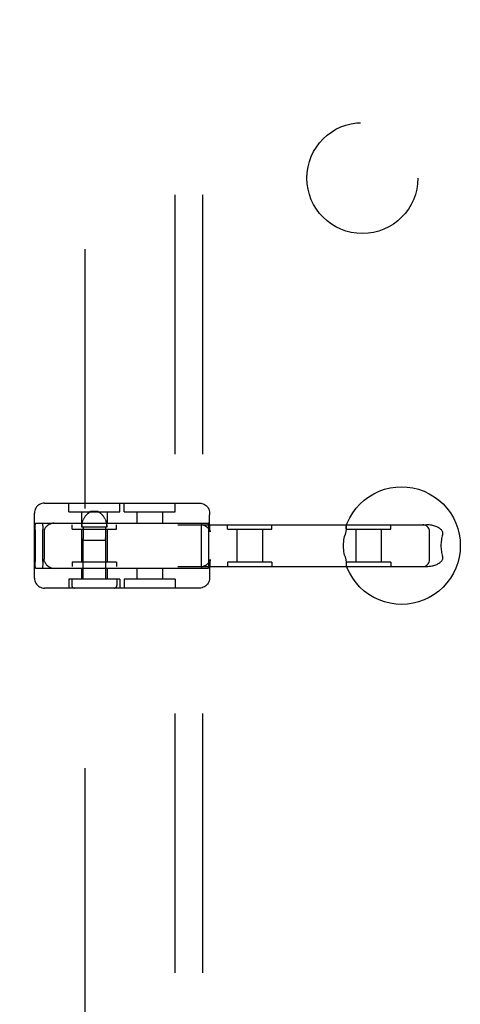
# Model space of a CAD drawing. Header units: inches. Extents: x 0 to 212, y 0 to 138.
# Tile 64 of 100: x 60.63 to 62.62, y 48.99 to 53.42. Entities that reach past the tile are written whole.
import ezdxf

# ---------------------------------------------------------------- set-up
doc = ezdxf.new("R2010")
doc.units = ezdxf.units.IN
doc.header["$LTSCALE"] = 11.6875
doc.header["$MEASUREMENT"] = 0
doc.linetypes.add('HIDDEN', pattern=[0.2, 0.1, -0.1])
doc.layers.add('DEFAULT_2', color=8, linetype='HIDDEN')
doc.layers.add('SUBPANEL', color=7, linetype='CONTINUOUS')

msp = doc.modelspace()

# ---------------------------------------------------------------- linework, layer by layer
at = {"layer": 'DEFAULT_2', "color": 8, "linetype": 'HIDDEN'}
for p, q in [((60.9278, 16.1559), (60.9278, 89.2599)), ((60.7444, 51.2434), (61.4432, 51.2434)), ((60.8541, 51.2034), (60.8541, 51.2434)), ((61.0841, 51.2034), (61.0841, 51.2434)), ((61.1035, 51.2034), (61.1035, 51.2434)), ((61.3335, 51.2034), (61.3335, 51.2434)), ((60.6994, 50.9054), (60.6994, 51.1984)), ((60.8541, 51.2034), (61.0841, 51.2034)), ((60.9116, 51.2034), (60.9116, 51.1534)), ((60.9857, 51.2054), (60.9525, 51.2054)), ((60.9866, 51.2049), (60.9857, 51.2054)), ((61.0266, 51.2034), (61.0266, 51.1534)), ((61.1035, 51.2034), (61.3335, 51.2034)), ((61.161, 51.2034), (61.161, 51.1534)), ((61.276, 51.2034), (61.276, 51.1534)), ((61.4882, 51.1984), (61.4882, 51.1909)), ((60.7045, 51.1534), (61.4831, 51.1534)), ((60.9202, 51.1703), (60.9189, 51.1673)), ((60.9217, 51.1733), (60.9202, 51.1703)), ((60.9233, 51.1762), (60.9217, 51.1733)), ((60.9249, 51.1789), (60.9232, 51.1761)), ((60.9266, 51.1816), (60.9249, 51.1789)), ((60.9284, 51.184), (60.9266, 51.1815)), ((60.9301, 51.1863), (60.9284, 51.184)), ((61.0081, 51.1863), (61.0063, 51.1884)), ((61.0098, 51.184), (61.008, 51.1863)), ((61.0116, 51.1815), (61.0098, 51.184)), ((61.0133, 51.1789), (61.0115, 51.1816)), ((61.0149, 51.1761), (61.0133, 51.1789)), ((61.0165, 51.1733), (61.0149, 51.1762)), ((61.018, 51.1703), (61.0165, 51.1733)), ((61.0234, 51.1549), (61.0226, 51.1581)), ((59.0079, 51.1459), (62.4665, 51.1459)), ((60.7025, 51.1234), (60.7025, 50.9804)), ((60.7368, 50.9804), (60.7368, 51.1234)), ((60.7427, 51.113), (60.7427, 50.9909)), ((60.8691, 51.1259), (60.8691, 51.1459)), ((60.8691, 51.1259), (61.0691, 51.1259)), ((60.9116, 51.1259), (60.9116, 50.9779)), ((61.0258, 51.1354), (60.9124, 51.1354)), ((60.919, 51.1354), (60.919, 51.0863)), ((61.0192, 51.1354), (61.0192, 51.0863)), ((61.0266, 51.1259), (61.0266, 50.9779)), ((61.0691, 51.1259), (61.0691, 51.1459)), ((61.4509, 51.1234), (61.4509, 50.9804)), ((61.4851, 50.9804), (61.4851, 51.1234)), ((61.4913, 51.115), (61.4914, 51.1144)), ((61.5695, 51.1259), (61.5695, 51.1459)), ((61.5695, 51.1259), (61.7695, 51.1259)), ((61.612, 51.1259), (61.612, 50.9779)), ((61.727, 51.1259), (61.727, 50.9779)), ((61.7695, 51.1259), (61.7695, 51.1459)), ((62.1053, 51.1259), (62.1053, 51.1459)), ((62.1054, 51.1259), (62.3053, 51.1259)), ((62.1478, 51.1259), (62.1478, 50.9779)), ((62.2628, 51.1259), (62.2628, 50.9779)), ((62.3053, 51.1259), (62.3053, 51.1459)), ((62.4805, 50.9879), (62.4805, 51.1159)), ((60.9181, 51.0767), (60.9182, 51.0774)), ((60.9181, 51.077), (60.9181, 51.0767)), ((60.9181, 51.0767), (60.9181, 50.9004)), ((60.9181, 51.0767), (61.0201, 51.0767)), ((60.9182, 51.0774), (60.9183, 51.078)), ((61.02, 51.0774), (61.02, 51.077)), ((61.02, 51.077), (61.0201, 51.0767)), ((61.0201, 51.0767), (61.0201, 51.0768)), ((61.0201, 51.0767), (61.0201, 50.9004)), ((60.8691, 50.9779), (60.8691, 50.9579)), ((61.0691, 50.9779), (60.8691, 50.9779)), ((61.0691, 50.9779), (61.0691, 50.9579)), ((61.5695, 50.9779), (61.5695, 50.9579)), ((61.7695, 50.9779), (61.5695, 50.9779)), ((61.7695, 50.9779), (61.7695, 50.9579)), ((62.1053, 50.9779), (62.1053, 50.9579)), ((62.3053, 50.9779), (62.1054, 50.9779)), ((62.3053, 50.9779), (62.3053, 50.9579)), ((59.0079, 50.9579), (62.4665, 50.9579)), ((60.7045, 50.9504), (61.4831, 50.9504)), ((60.9116, 50.9504), (60.9116, 50.9004)), ((61.0266, 50.9504), (61.0266, 50.9004)), ((61.161, 50.9504), (61.161, 50.9004)), ((61.276, 50.9504), (61.276, 50.9004)), ((60.8541, 50.9004), (60.8541, 50.8604)), ((61.0841, 50.9004), (60.8541, 50.9004)), ((60.8676, 50.9004), (60.8676, 50.8729)), ((61.0706, 50.9004), (61.0706, 50.8729)), ((61.0841, 50.9004), (61.0841, 50.8604)), ((61.1035, 50.9004), (61.1035, 50.8604)), ((61.3335, 50.9004), (61.1035, 50.9004)), ((61.3335, 50.9004), (61.3335, 50.8604)), ((61.4882, 50.9129), (61.4882, 50.9054)), ((61.4432, 50.8604), (60.7444, 50.8604))]:
    msp.add_line(p, q, dxfattribs=at)
for points in [[(62.1058, 51.1441), (62.1094, 51.1533), (62.1205, 51.1768), (62.1339, 51.1991), (62.1493, 51.22), (62.1668, 51.2393), (62.186, 51.2567), (62.2069, 51.2722), (62.2292, 51.2856), (62.2527, 51.2967), (62.2771, 51.3055), (62.3023, 51.3118), (62.3281, 51.3156), (62.354, 51.3169), (62.38, 51.3157), (62.4057, 51.3119), (62.431, 51.3056), (62.4555, 51.2968), (62.479, 51.2857), (62.5013, 51.2724), (62.5222, 51.2569), (62.5415, 51.2394), (62.559, 51.2201), (62.5745, 51.1992), (62.5879, 51.1769), (62.599, 51.1534), (62.6078, 51.1289), (62.6141, 51.1036), (62.618, 51.0779), (62.6192, 51.0519)], [(60.7444, 51.2434), (60.7387, 51.2431), (60.733, 51.2419), (60.7275, 51.2401), (60.7222, 51.2376), (60.7173, 51.2344), (60.7129, 51.2305), (60.709, 51.2261), (60.7056, 51.2212), (60.7029, 51.2159), (60.701, 51.2102), (60.6998, 51.2043), (60.6994, 51.1984)], [(61.4432, 51.2434), (61.449, 51.2431), (61.4546, 51.2419), (61.4601, 51.2401), (61.4654, 51.2376), (61.4703, 51.2344), (61.4747, 51.2305), (61.4787, 51.2261), (61.482, 51.2212), (61.4847, 51.2159), (61.4866, 51.2102), (61.4878, 51.2043), (61.4882, 51.1984)], [(60.9301, 51.1863), (60.9318, 51.1884), (60.9335, 51.1903), (60.9351, 51.192), (60.9367, 51.1936), (60.9382, 51.195), (60.9397, 51.1963), (60.9411, 51.1976), (60.9425, 51.1987), (60.9438, 51.1997), (60.945, 51.2006), (60.9462, 51.2015), (60.9474, 51.2023)], [(60.945, 51.2006), (60.9438, 51.1997), (60.9425, 51.1987)], [(60.9525, 51.2054), (60.9515, 51.2049), (60.9506, 51.2043), (60.9495, 51.2037), (60.9485, 51.203), (60.9474, 51.2023), (60.9462, 51.2015)], [(60.9485, 51.203), (60.9495, 51.2037), (60.9506, 51.2043), (60.9515, 51.2049), (60.9525, 51.2054)], [(60.9857, 51.2054), (60.9866, 51.2049), (60.9876, 51.2043), (60.9886, 51.2037), (60.9897, 51.203), (60.9908, 51.2023), (60.9919, 51.2015), (60.9932, 51.2006), (60.9944, 51.1997), (60.9957, 51.1987), (60.9971, 51.1976), (60.9985, 51.1963), (60.9999, 51.195), (61.0015, 51.1936), (61.003, 51.192), (61.0046, 51.1903), (61.0063, 51.1884)], [(60.9897, 51.203), (60.9886, 51.2037), (60.9876, 51.2043)], [(60.9932, 51.2006), (60.9919, 51.2015), (60.9908, 51.2023)], [(61.0015, 51.1936), (60.9999, 51.195), (60.9985, 51.1963), (60.9971, 51.1976), (60.9957, 51.1987)], [(60.7025, 51.1234), (60.7025, 51.1282), (60.7026, 51.1327), (60.7027, 51.137), (60.7029, 51.1411), (60.7031, 51.1446), (60.7033, 51.1477), (60.7036, 51.1502), (60.7039, 51.152), (60.7042, 51.153), (60.7045, 51.1534)], [(60.7348, 51.1534), (60.7351, 51.153), (60.7354, 51.152), (60.7357, 51.1502), (60.7359, 51.1477), (60.7362, 51.1446), (60.7364, 51.1411), (60.7365, 51.137), (60.7367, 51.1327), (60.7367, 51.1282), (60.7368, 51.1234)], [(60.7443, 51.1241), (60.7455, 51.127), (60.747, 51.13), (60.749, 51.133), (60.7513, 51.1361), (60.7542, 51.1392), (60.7576, 51.1423), (60.7615, 51.1453), (60.766, 51.1481), (60.7711, 51.1506), (60.7767, 51.1526), (60.7826, 51.1542), (60.7888, 51.1552)], [(60.9124, 51.1354), (60.9125, 51.1387), (60.9127, 51.142), (60.913, 51.1452), (60.9134, 51.1485), (60.914, 51.1517), (60.9147, 51.1549), (60.9156, 51.1581), (60.9165, 51.1612), (60.9176, 51.1643), (60.9188, 51.1673)], [(60.9147, 51.1549), (60.914, 51.1517), (60.9134, 51.1485)], [(61.018, 51.1703), (61.0193, 51.1673), (61.0205, 51.1643), (61.0216, 51.1612), (61.0226, 51.1581), (61.0234, 51.1549), (61.0241, 51.1517), (61.0247, 51.1485), (61.0252, 51.1452), (61.0255, 51.142), (61.0257, 51.1387), (61.0258, 51.1354)], [(61.4529, 51.1534), (61.4525, 51.153), (61.4522, 51.152), (61.4519, 51.1502), (61.4517, 51.1477), (61.4514, 51.1446), (61.4512, 51.1411), (61.4511, 51.137), (61.451, 51.1327), (61.4509, 51.1282), (61.4509, 51.1234)], [(61.4851, 51.1234), (61.4851, 51.1282), (61.485, 51.1327), (61.4849, 51.137), (61.4847, 51.1411), (61.4845, 51.1446), (61.4843, 51.1477), (61.484, 51.1502), (61.4837, 51.152), (61.4834, 51.153), (61.4831, 51.1534)], [(61.4914, 51.1144), (61.4913, 51.1149), (61.4912, 51.116), (61.4909, 51.1177), (61.4907, 51.1199), (61.4904, 51.1227), (61.4901, 51.1261), (61.4899, 51.1301), (61.4896, 51.1349), (61.4893, 51.1404), (61.489, 51.1466), (61.4888, 51.1537), (61.4885, 51.1617), (61.4884, 51.1705), (61.4882, 51.1803), (61.4882, 51.1909)], [(60.7443, 51.1241), (60.7437, 51.1217), (60.7432, 51.1191), (60.7429, 51.1162), (60.7427, 51.113)], [(60.913, 51.1452), (60.9127, 51.142), (60.9125, 51.1387)], [(61.0257, 51.1387), (61.0255, 51.142), (61.0252, 51.1452)], [(61.4492, 51.1459), (61.4558, 51.1454), (61.4619, 51.1441), (61.4675, 51.142), (61.4724, 51.1394), (61.4765, 51.1365), (61.4801, 51.1335), (61.4832, 51.1301), (61.4858, 51.1267), (61.4878, 51.1234), (61.4893, 51.1204), (61.4903, 51.1181), (61.4909, 51.1163), (61.4912, 51.1151), (61.4913, 51.115)], [(62.1045, 51.1332), (62.1044, 51.1289), (62.1043, 51.1266), (62.1041, 51.1241), (62.1039, 51.1215), (62.1037, 51.1188), (62.1033, 51.116), (62.1028, 51.113), (62.1021, 51.11), (62.1014, 51.107), (62.1006, 51.1039), (62.0996, 51.1009)], [(62.1058, 51.1441), (62.1055, 51.1432), (62.1052, 51.1419), (62.105, 51.1405), (62.1048, 51.1388), (62.1047, 51.1371), (62.1046, 51.1352), (62.1045, 51.1332)], [(62.1075, 51.1459), (62.1068, 51.1457), (62.1063, 51.1452), (62.1059, 51.1443)], [(62.4805, 51.1159), (62.4801, 51.1208), (62.4789, 51.1254), (62.4771, 51.1297), (62.4746, 51.1337), (62.4716, 51.1372), (62.4682, 51.1402), (62.4642, 51.1426), (62.4599, 51.1444), (62.4552, 51.1455), (62.4505, 51.1459)], [(62.5394, 51.1009), (62.5401, 51.1038), (62.5405, 51.1067), (62.5404, 51.1095), (62.5399, 51.1123), (62.539, 51.115), (62.5377, 51.1176), (62.536, 51.1202), (62.5339, 51.1226), (62.5316, 51.1249), (62.5291, 51.1271), (62.5263, 51.1292), (62.5232, 51.1312), (62.52, 51.1331), (62.5165, 51.1349), (62.5128, 51.1367), (62.5088, 51.1383), (62.5045, 51.1398), (62.5, 51.1412), (62.4953, 51.1425), (62.4902, 51.1436), (62.4848, 51.1445), (62.479, 51.1453), (62.4729, 51.1458), (62.4665, 51.1459)], [(60.9185, 51.0795), (60.9184, 51.0787), (60.9183, 51.078), (60.9182, 51.0774)], [(60.9185, 51.0795), (60.9187, 51.0804), (60.9188, 51.0815), (60.9189, 51.0826), (60.9189, 51.0838)], [(60.919, 51.0863), (60.919, 51.085), (60.9189, 51.0838)], [(61.0192, 51.0838), (61.0192, 51.085), (61.0192, 51.0863)], [(61.0192, 51.0863), (61.0192, 51.085), (61.0192, 51.0838), (61.0193, 51.0826), (61.0194, 51.0815), (61.0195, 51.0804), (61.0196, 51.0795)], [(61.02, 51.0774), (61.0199, 51.078), (61.0198, 51.0787), (61.0196, 51.0795)], [(62.0926, 51.0519), (62.0928, 51.0606), (62.0934, 51.0691), (62.0944, 51.0776), (62.0958, 51.0858), (62.0976, 51.0935), (62.0996, 51.1009)], [(62.5394, 51.1009), (62.5376, 51.0953), (62.5361, 51.0895), (62.5348, 51.0834), (62.5338, 51.0773), (62.533, 51.071), (62.5324, 51.0646), (62.532, 51.0583), (62.5319, 51.0519)], [(62.0996, 51.0029), (62.0977, 51.0095), (62.0961, 51.0168), (62.0946, 51.0249), (62.0935, 51.0335), (62.0929, 51.0425), (62.0926, 51.0519)], [(62.6192, 51.0519), (62.618, 51.026), (62.6141, 51.0002), (62.6078, 50.975), (62.5991, 50.9505), (62.588, 50.927), (62.5746, 50.9048), (62.5591, 50.8839), (62.5417, 50.8646), (62.5224, 50.8471), (62.5016, 50.8317), (62.4793, 50.8183), (62.4558, 50.8072), (62.4313, 50.7984), (62.4061, 50.7921), (62.3804, 50.7882), (62.3544, 50.7869), (62.3285, 50.7882), (62.3027, 50.792), (62.2775, 50.7983), (62.253, 50.807), (62.2295, 50.8181), (62.2071, 50.8315), (62.1862, 50.847), (62.1669, 50.8645), (62.1494, 50.8837), (62.1339, 50.9046), (62.1205, 50.927), (62.1094, 50.9505), (62.1058, 50.9598)], [(62.5319, 51.0519), (62.532, 51.0455), (62.5324, 51.0392), (62.533, 51.0328), (62.5338, 51.0266), (62.5348, 51.0204), (62.5361, 51.0144), (62.5376, 51.0086), (62.5394, 51.0029)], [(60.7045, 50.9504), (60.7042, 50.9508), (60.7039, 50.9519), (60.7036, 50.9537), (60.7033, 50.9562), (60.7031, 50.9592), (60.7029, 50.9628), (60.7027, 50.9668), (60.7026, 50.9712), (60.7025, 50.9757), (60.7025, 50.9804)], [(60.7368, 50.9804), (60.7367, 50.9757), (60.7367, 50.9712), (60.7365, 50.9668), (60.7364, 50.9628), (60.7362, 50.9592), (60.7359, 50.9562), (60.7357, 50.9537), (60.7354, 50.9519), (60.7351, 50.9508), (60.7348, 50.9504)], [(60.7443, 50.9798), (60.7437, 50.9821), (60.7432, 50.9848), (60.7429, 50.9877), (60.7427, 50.9909)], [(60.7443, 50.9798), (60.7455, 50.9769), (60.747, 50.9739), (60.749, 50.9708), (60.7513, 50.9677), (60.7542, 50.9646), (60.7576, 50.9616), (60.7615, 50.9586), (60.766, 50.9558), (60.7711, 50.9533), (60.7767, 50.9512), (60.7826, 50.9497), (60.7888, 50.9487)], [(61.4492, 50.9579), (61.4558, 50.9584), (61.4619, 50.9598), (61.4675, 50.9619), (61.4724, 50.9645), (61.4765, 50.9673), (61.4801, 50.9704), (61.4832, 50.9738), (61.4858, 50.9772), (61.4878, 50.9805), (61.4893, 50.9834), (61.4903, 50.9858), (61.4909, 50.9876), (61.4912, 50.9888), (61.4913, 50.9889)], [(61.4509, 50.9804), (61.4509, 50.9757), (61.451, 50.9712), (61.4511, 50.9668), (61.4512, 50.9628), (61.4514, 50.9592), (61.4517, 50.9562), (61.4519, 50.9537), (61.4522, 50.9519), (61.4525, 50.9508), (61.4529, 50.9504)], [(61.4831, 50.9504), (61.4834, 50.9508), (61.4837, 50.9519), (61.484, 50.9537), (61.4843, 50.9562), (61.4845, 50.9592), (61.4847, 50.9628), (61.4849, 50.9668), (61.485, 50.9712), (61.4851, 50.9757), (61.4851, 50.9804)], [(61.4913, 50.9889), (61.4914, 50.9894), (61.4914, 50.9895), (61.4913, 50.9889), (61.4912, 50.9878), (61.4909, 50.9862), (61.4907, 50.984), (61.4904, 50.9812), (61.4901, 50.9778), (61.4899, 50.9737), (61.4896, 50.969), (61.4893, 50.9635), (61.489, 50.9572), (61.4888, 50.9501), (61.4885, 50.9422), (61.4884, 50.9333), (61.4882, 50.9235), (61.4882, 50.9129)], [(62.0996, 51.0029), (62.1006, 50.9999), (62.1014, 50.9969), (62.1021, 50.9938), (62.1028, 50.9908), (62.1033, 50.9879), (62.1037, 50.985), (62.1039, 50.9823), (62.1041, 50.9797), (62.1043, 50.9773), (62.1044, 50.9749)], [(62.1044, 50.9749), (62.1045, 50.9706), (62.1046, 50.9686), (62.1047, 50.9668), (62.1048, 50.965), (62.105, 50.9634), (62.1052, 50.9619), (62.1055, 50.9606), (62.1058, 50.9598)], [(62.4505, 50.9579), (62.4554, 50.9583), (62.46, 50.9595), (62.4643, 50.9613), (62.4682, 50.9637), (62.4716, 50.9666), (62.4745, 50.97), (62.4769, 50.9737), (62.4788, 50.9779), (62.48, 50.9826), (62.4805, 50.9879)], [(62.4665, 50.9579), (62.4729, 50.9581), (62.479, 50.9586), (62.4848, 50.9593), (62.4902, 50.9603), (62.4952, 50.9614), (62.5, 50.9626), (62.5045, 50.964), (62.5088, 50.9656), (62.5127, 50.9672), (62.5164, 50.9689), (62.5199, 50.9707), (62.5232, 50.9726), (62.5262, 50.9746), (62.529, 50.9767), (62.5316, 50.9789), (62.5339, 50.9812), (62.5359, 50.9836), (62.5376, 50.9862), (62.5389, 50.9888), (62.5399, 50.9915), (62.5404, 50.9943), (62.5405, 50.9971), (62.5401, 51), (62.5394, 51.0029)], [(62.1059, 50.9595), (62.1063, 50.9587), (62.1068, 50.9582), (62.1075, 50.9579)], [(60.6994, 50.9054), (60.6998, 50.8993), (60.701, 50.8935), (60.703, 50.888), (60.7056, 50.8827), (60.7088, 50.8779), (60.7126, 50.8736), (60.717, 50.8698), (60.7218, 50.8665), (60.7271, 50.8639), (60.7326, 50.862), (60.7385, 50.8608), (60.7444, 50.8604)], [(61.4882, 50.9054), (61.4878, 50.8993), (61.4866, 50.8935), (61.4847, 50.888), (61.482, 50.8827), (61.4788, 50.8779), (61.475, 50.8736), (61.4706, 50.8698), (61.4658, 50.8665), (61.4606, 50.8639), (61.455, 50.862), (61.4492, 50.8608), (61.4432, 50.8604)]]:
    msp.add_lwpolyline(points, dxfattribs=at)
for centre, start, end in [((60.8801, 50.8729), 180, 270), ((61.0581, 50.8729), 270, 360)]:
    msp.add_arc(centre, 0.0125, start, end, dxfattribs=at)
at = {"layer": 'SUBPANEL', "color": 8, "linetype": 'HIDDEN'}
for p, q in [((61.334, 18.7392), (61.334, 86.6767)), ((61.459, 18.7392), (61.459, 86.6767))]:
    msp.add_line(p, q, dxfattribs=at)
msp.add_circle((62.1778, 52.7079), 0.25, dxfattribs=at)

doc.saveas('drawing.dxf')
